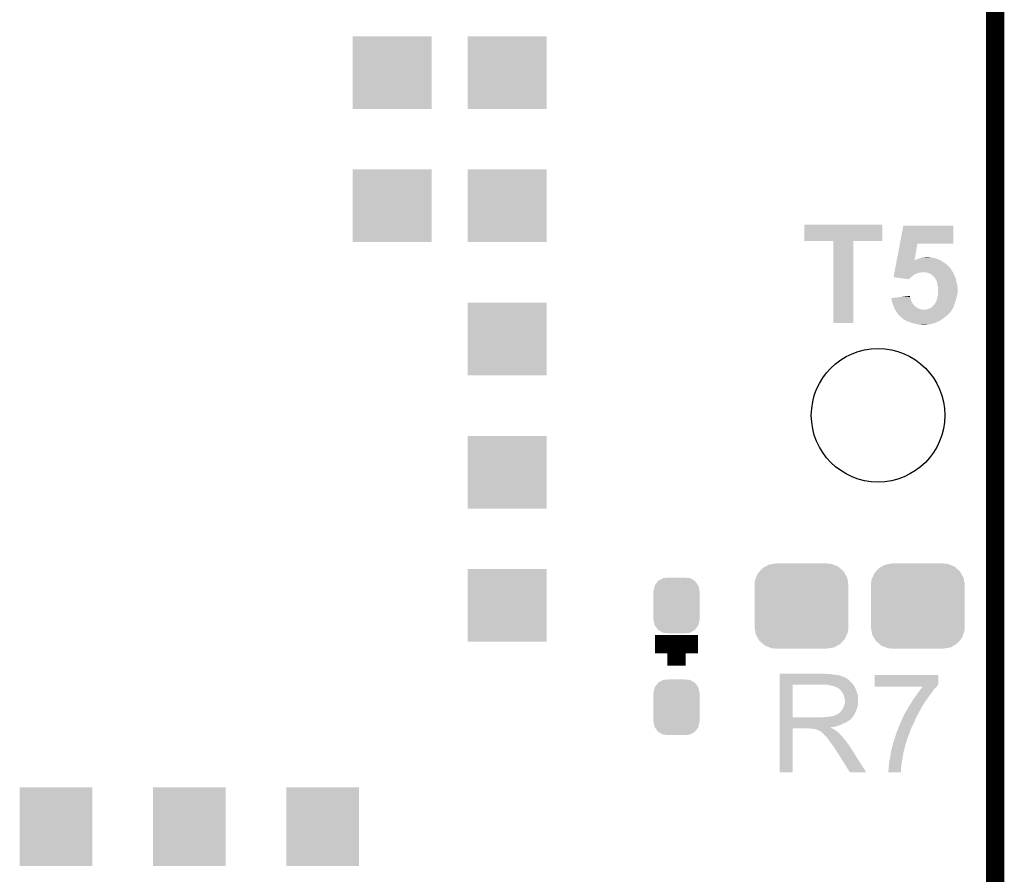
# Model space of a CAD drawing. Extents: x -1.3 to 24.2, y -3.9 to 53.4.
# Tile 34 of 42: x 16.1 to 24.2, y 25.5 to 32.5. Entities that reach past the tile are written whole.
import ezdxf

# ---------------------------------------------------------------- set-up
doc = ezdxf.new("R2010")
doc.units = 0
doc.layers.get('0').update_dxf_attribs({"linetype": 'CONTINUOUS'})
for name, color, linetype in [('LTE_CAT_1_5_CLICK_V101_GKO', 9, 'CONTINUOUS'), ('LTE_CAT_1_5_CLICK_V101_GTO', 11, 'CONTINUOUS'), ('LTE_CAT_1_5_CLICK_V101_GTS', 8, 'CONTINUOUS')]:
    doc.layers.add(name, color=color, linetype=linetype)

# ---------------------------------------------------------------- blocks, each defined once
blk = doc.blocks.new('CUSTOM_49')
for points in [[(-0.320744, 0.31339), (-0.298526, 0.325596), (0.317222, 0.31339), (0.30335, 0.325596)], [(-0.298526, 0.325596), (-0.268438, 0.342124), (0.30335, 0.325596), (0.2622, 0.342124)], [(-0.268438, 0.342124), (-0.233628, 0.347838), (0.2622, 0.342124), (0.247972, 0.347838)], [(-0.233628, 0.347838), (-0.20955, 0.35179), (0.247972, 0.347838), (0.20955, 0.35179)], [(-0.37475, 0.234078), (-0.360486, 0.26887), (0.377262, 0.234078), (0.357822, 0.26887)], [(-0.360486, 0.26887), (-0.34504, 0.286174), (0.357822, 0.26887), (0.348152, 0.286174)], [(-0.34504, 0.286174), (-0.320744, 0.31339), (0.348152, 0.286174), (0.317222, 0.31339)], [(-0.38735, 0.17526), (-0.383124, 0.213652), (0.38735, 0.17526), (0.380766, 0.213652)], [(-0.38608, 0.154124), (-0.38735, 0.17526), (0.38608, 0.154124), (0.38735, 0.17526)], [(-0.383124, 0.213652), (-0.37475, 0.234078), (0.380766, 0.213652), (0.377262, 0.234078)], [(-0.38608, -0.154124), (-0.38608, 0.154124), (0.38608, -0.154124), (0.38608, 0.154124)], [(-0.38735, -0.17526), (-0.38608, -0.154124), (0.38735, -0.17526), (0.38608, -0.154124)], [(-0.380764, -0.213652), (-0.38735, -0.17526), (0.383124, -0.213652), (0.38735, -0.17526)], [(-0.377262, -0.234078), (-0.380764, -0.213652), (0.374748, -0.234078), (0.383124, -0.213652)], [(-0.35782, -0.26887), (-0.377262, -0.234078), (0.360486, -0.26887), (0.374748, -0.234078)], [(-0.348152, -0.286174), (-0.35782, -0.26887), (0.345038, -0.286174), (0.360486, -0.26887)], [(-0.31722, -0.31339), (-0.348152, -0.286174), (0.320744, -0.31339), (0.345038, -0.286174)], [(-0.30335, -0.325596), (-0.31722, -0.31339), (0.298524, -0.325596), (0.320744, -0.31339)], [(-0.262198, -0.342124), (-0.30335, -0.325596), (0.268438, -0.342124), (0.298524, -0.325596)], [(-0.247972, -0.347838), (-0.262198, -0.342124), (0.233626, -0.347838), (0.268438, -0.342124)], [(-0.20955, -0.35179), (-0.247972, -0.347838), (0.20955, -0.35179), (0.233626, -0.347838)]]:
    blk.add_solid(points)
blk = doc.blocks.new('ROUND_51')
blk.add_circle((0, 0), 0.5512)
blk = doc.blocks.new('RECTANGLE_167')
blk.add_solid([(0.29972, 0.32512), (0.29972, -0.32512), (-0.29972, 0.32512), (-0.29972, -0.32512)])
blk = doc.blocks.new('RECTANGLE_168')
blk.add_solid([(0.32512, 0.29972), (0.32512, -0.29972), (-0.32512, 0.29972), (-0.32512, -0.29972)])
blk = doc.blocks.new('CUSTOM_173')
for points in [[(-0.1905, 0.11684), (-0.179708, 0.163698), (0.1905, 0.11684), (0.180448, 0.163698)], [(-0.179708, 0.163698), (-0.178984, 0.166838), (0.180448, 0.163698), (0.178142, 0.166838)], [(-0.178984, 0.166838), (-0.15122, 0.20232), (0.178142, 0.166838), (0.15207, 0.20232)], [(-0.15122, 0.20232), (-0.14945, 0.204582), (0.15207, 0.20232), (0.148072, 0.204582)], [(-0.14945, 0.204582), (-0.108918, 0.225912), (0.148072, 0.204582), (0.110354, 0.225912)], [(-0.108918, 0.225912), (-0.10704, 0.2269), (0.110354, 0.225912), (0.097592, 0.2269)], [(-0.10704, 0.2269), (-0.059208, 0.22987), (0.097592, 0.2269), (0.059224, 0.22987)], [(-0.1905, 0.11557), (-0.1905, 0.11684), (0.1905, 0.11557), (0.1905, 0.11684)], [(-0.1905, -0.11557), (-0.1905, 0.11557), (0.1905, -0.11557), (0.1905, 0.11557)], [(-0.1905, -0.11684), (-0.1905, -0.11557), (0.1905, -0.11684), (0.1905, -0.11557)], [(-0.180452, -0.163698), (-0.1905, -0.11684), (0.179708, -0.163698), (0.1905, -0.11684)], [(-0.17816, -0.166816), (-0.180452, -0.163698), (0.178992, -0.166816), (0.179708, -0.163698)], [(-0.152076, -0.20232), (-0.17816, -0.166816), (0.151218, -0.20232), (0.178992, -0.166816)], [(-0.148108, -0.204564), (-0.152076, -0.20232), (0.149464, -0.204564), (0.151218, -0.20232)], [(-0.110362, -0.225914), (-0.148108, -0.204564), (0.108912, -0.225914), (0.149464, -0.204564)], [(-0.097714, -0.226892), (-0.110362, -0.225914), (0.107056, -0.226892), (0.108912, -0.225914)], [(-0.059208, -0.22987), (-0.097714, -0.226892), (0.059224, -0.22987), (0.107056, -0.226892)]]:
    blk.add_solid(points)

msp = doc.modelspace()

# ---------------------------------------------------------------- linework, layer by layer
at = {"layer": 'LTE_CAT_1_5_CLICK_V101_GKO', "const_width": 0.1524}
msp.add_lwpolyline([(24.13, -1.27), (24.13, 51.054)], dxfattribs=at)
at = {"layer": 'LTE_CAT_1_5_CLICK_V101_GTO', "const_width": 0.1524}
for points in [[(21.3233, 27.37104), (21.6789, 27.37104)], [(21.5011, 27.19324), (21.5011, 27.37104)]]:
    msp.add_lwpolyline(points, dxfattribs=at)
at = {"layer": 'LTE_CAT_1_5_CLICK_V101_GTO'}
for points in [[(22.5552, 30.698462), (22.55522, 30.835578), (23.200338, 30.698462), (23.20036, 30.835578)], [(22.55522, 30.835578), (22.555222, 30.8356), (23.20036, 30.835578), (22.555222, 30.8356)], [(23.344862, 30.67812), (23.373092, 30.825418), (23.784538, 30.67812), (23.78456, 30.825418)], [(23.373092, 30.825418), (23.373098, 30.82544), (23.78456, 30.825418), (23.373098, 30.82544)], [(22.796478, 30.69844), (22.5552, 30.698462), (23.200338, 30.69844), (23.200338, 30.698462)], [(22.79648, 30.698418), (22.796478, 30.69844), (22.95906, 30.698418), (23.200338, 30.69844)], [(22.7965, 30.022822), (22.79648, 30.698418), (22.959038, 30.022822), (22.95906, 30.698418)], [(23.318574, 30.540964), (23.344858, 30.678102), (23.464546, 30.540964), (23.489916, 30.678102)], [(23.344858, 30.678102), (23.344862, 30.67812), (23.489916, 30.678102), (23.784538, 30.67812)], [(23.484842, 30.548582), (23.497538, 30.55366), (23.660096, 30.548582), (23.646128, 30.55366)], [(23.497538, 30.55366), (23.512772, 30.558738), (23.646128, 30.55366), (23.63216, 30.558738)], [(23.512772, 30.558738), (23.51278, 30.55874), (23.63216, 30.558738), (23.632152, 30.55874)], [(23.51278, 30.55874), (23.530562, 30.56382), (23.632152, 30.55874), (23.606762, 30.56382)], [(23.530562, 30.56382), (23.550866, 30.566358), (23.596604, 30.56382), (23.588982, 30.566358)], [(23.550866, 30.566358), (23.550882, 30.56636), (23.588982, 30.566358), (23.550882, 30.56636)], [(23.304942, 30.46984), (23.306404, 30.47746), (23.76424, 30.46984), (23.75916, 30.47746)], [(23.306404, 30.47746), (23.307376, 30.48254), (23.75916, 30.47746), (23.754082, 30.48254)], [(23.307376, 30.48254), (23.30835, 30.487616), (23.754082, 30.48254), (23.751542, 30.487616)], [(23.30835, 30.487616), (23.308836, 30.490154), (23.751542, 30.487616), (23.749006, 30.490154)], [(23.308836, 30.490154), (23.308838, 30.49016), (23.749006, 30.490154), (23.746466, 30.49016)], [(23.308838, 30.49016), (23.311272, 30.502862), (23.746466, 30.49016), (23.733758, 30.502862)], [(23.311272, 30.502862), (23.313706, 30.51556), (23.733758, 30.502862), (23.71852, 30.51556)], [(23.313706, 30.51556), (23.3176, 30.535882), (23.71852, 30.51556), (23.68804, 30.535882)], [(23.3176, 30.535882), (23.318574, 30.54096), (23.68804, 30.535882), (23.679576, 30.54096)], [(23.318574, 30.54096), (23.318574, 30.540964), (23.464546, 30.54096), (23.467066, 30.540964)], [(23.464546, 30.54096), (23.464546, 30.540964), (23.679576, 30.54096), (23.67957, 30.540964)], [(23.467066, 30.540964), (23.470868, 30.5435), (23.67957, 30.540964), (23.675342, 30.5435)], [(23.470868, 30.5435), (23.474682, 30.546042), (23.675342, 30.5435), (23.667716, 30.546042)], [(23.474682, 30.546042), (23.484834, 30.54858), (23.667716, 30.546042), (23.6601, 30.54858)], [(23.484834, 30.54858), (23.484842, 30.548582), (23.6601, 30.54858), (23.660096, 30.548582)], [(23.291804, 30.401282), (23.292286, 30.403798), (23.436602, 30.401282), (23.43912, 30.403798)], [(23.418792, 30.383482), (23.291804, 30.401282), (23.418792, 30.383482), (23.436602, 30.401282)], [(23.292286, 30.403798), (23.295206, 30.419038), (23.43912, 30.403798), (23.45944, 30.419038)], [(23.295206, 30.419038), (23.297154, 30.4292), (23.45944, 30.419038), (23.47976, 30.4292)], [(23.297154, 30.4292), (23.298614, 30.436818), (23.47976, 30.4292), (23.497538, 30.436818)], [(23.298614, 30.436818), (23.299102, 30.43936), (23.497538, 30.436818), (23.51532, 30.43936)], [(23.299102, 30.43936), (23.299588, 30.4419), (23.51532, 30.43936), (23.528018, 30.4419)], [(23.299588, 30.4419), (23.301048, 30.44952), (23.782656, 30.4419), (23.776942, 30.44952)], [(23.301048, 30.44952), (23.302996, 30.459678), (23.776942, 30.44952), (23.77186, 30.459678)], [(23.302996, 30.459678), (23.304942, 30.46984), (23.77186, 30.459678), (23.76424, 30.46984)], [(23.566124, 30.439358), (23.558496, 30.4419), (23.78456, 30.439358), (23.782656, 30.4419)], [(23.588978, 30.43174), (23.566124, 30.439358), (23.7871, 30.43174), (23.78456, 30.439358)], [(23.604216, 30.424122), (23.588978, 30.43174), (23.78964, 30.424122), (23.7871, 30.43174)], [(23.60422, 30.42412), (23.604216, 30.424122), (23.78964, 30.42412), (23.78964, 30.424122)], [(23.61946, 30.408882), (23.60422, 30.42412), (23.79726, 30.408882), (23.78964, 30.42412)], [(23.624536, 30.406342), (23.61946, 30.408882), (23.79853, 30.406342), (23.79726, 30.408882)], [(23.627078, 30.403802), (23.624536, 30.406342), (23.7998, 30.403802), (23.79853, 30.406342)], [(23.633856, 30.393638), (23.627078, 30.403802), (23.80488, 30.393638), (23.7998, 30.403802)], [(23.63724, 30.38856), (23.633856, 30.393638), (23.805728, 30.38856), (23.80488, 30.393638)], [(23.643048, 30.3784), (23.63724, 30.38856), (23.80742, 30.3784), (23.805728, 30.38856)], [(23.6474, 30.370782), (23.643048, 30.3784), (23.809326, 30.370782), (23.80742, 30.3784)], [(23.65248, 30.353002), (23.6474, 30.370782), (23.81377, 30.353002), (23.809326, 30.370782)], [(23.654386, 30.337758), (23.65248, 30.353002), (23.81758, 30.337758), (23.81377, 30.353002)], [(23.65502, 30.332682), (23.654386, 30.337758), (23.818216, 30.332682), (23.81758, 30.337758)], [(23.660098, 30.317442), (23.65502, 30.332682), (23.82012, 30.317442), (23.818216, 30.332682)], [(23.6601, 30.317438), (23.660098, 30.317442), (23.82012, 30.317438), (23.82012, 30.317442)], [(23.6601, 30.269178), (23.6601, 30.317438), (23.82012, 30.269178), (23.82012, 30.317438)], [(23.27404, 30.22854), (23.362666, 30.238698), (23.430992, 30.22854), (23.42896, 30.238698)], [(23.274402, 30.226), (23.27404, 30.22854), (23.4315, 30.226), (23.430992, 30.22854)], [(23.362666, 30.238698), (23.42896, 30.246296), (23.42896, 30.238698), (23.42896, 30.246296)], [(23.649938, 30.21838), (23.654384, 30.23616), (23.80765, 30.21838), (23.8125, 30.23616)], [(23.654384, 30.23616), (23.65502, 30.2387), (23.8125, 30.23616), (23.813134, 30.2387)], [(23.65502, 30.2387), (23.656542, 30.24632), (23.813134, 30.2387), (23.81504, 30.24632)], [(23.656542, 30.24632), (23.659082, 30.25902), (23.81504, 30.24632), (23.81758, 30.25902)], [(23.659082, 30.25902), (23.6601, 30.264102), (23.81758, 30.25902), (23.81885, 30.264102)], [(23.6601, 30.264102), (23.6601, 30.269178), (23.81885, 30.264102), (23.82012, 30.269178)], [(23.275842, 30.215838), (23.274402, 30.226), (23.434042, 30.215838), (23.4315, 30.226)], [(23.27656, 30.210762), (23.275842, 30.215838), (23.436072, 30.210762), (23.434042, 30.215838)], [(23.278738, 30.20314), (23.27656, 30.210762), (23.43912, 30.20314), (23.436072, 30.210762)], [(23.28164, 30.19298), (23.278738, 30.20314), (23.4442, 30.19298), (23.43912, 30.20314)], [(23.283334, 30.1879), (23.28164, 30.19298), (23.44674, 30.1879), (23.4442, 30.19298)], [(23.2918, 30.1625), (23.283334, 30.1879), (23.46706, 30.1625), (23.44674, 30.1879)], [(23.293918, 30.15742), (23.2918, 30.1625), (23.47214, 30.15742), (23.46706, 30.1625)], [(23.296034, 30.15234), (23.293918, 30.15742), (23.479762, 30.15234), (23.47214, 30.15742)], [(23.300268, 30.14218), (23.296034, 30.15234), (23.50008, 30.14218), (23.479762, 30.15234)], [(23.59278, 30.144718), (23.59914, 30.147262), (23.782018, 30.144718), (23.78329, 30.147262)], [(23.59914, 30.147262), (23.614378, 30.159958), (23.78329, 30.147262), (23.789638, 30.159958)], [(23.614378, 30.15996), (23.62708, 30.172666), (23.78964, 30.15996), (23.79327, 30.172666)], [(23.614378, 30.159958), (23.614378, 30.15996), (23.789638, 30.159958), (23.78964, 30.15996)], [(23.62708, 30.172666), (23.627094, 30.175206), (23.79327, 30.172666), (23.793996, 30.175206)], [(23.627094, 30.175206), (23.63215, 30.17774), (23.793996, 30.175206), (23.79472, 30.17774)], [(23.63215, 30.17774), (23.632162, 30.177746), (23.79472, 30.17774), (23.794722, 30.177746)], [(23.632162, 30.177746), (23.64486, 30.203142), (23.794722, 30.177746), (23.803186, 30.203142)], [(23.64486, 30.203142), (23.646552, 30.20822), (23.803186, 30.203142), (23.80488, 30.20822)], [(23.646552, 30.20822), (23.649938, 30.21838), (23.80488, 30.20822), (23.80765, 30.21838)], [(23.302384, 30.1371), (23.300268, 30.14218), (23.512778, 30.1371), (23.50008, 30.14218)], [(23.3045, 30.13202), (23.302384, 30.1371), (23.528024, 30.13202), (23.512778, 30.1371)], [(23.31212, 30.12186), (23.3045, 30.13202), (23.766772, 30.12186), (23.773548, 30.13202)], [(23.316692, 30.11424), (23.31212, 30.12186), (23.76169, 30.11424), (23.766772, 30.12186)], [(23.316706, 30.114218), (23.316692, 30.11424), (23.75916, 30.114218), (23.76169, 30.11424)], [(23.319738, 30.109162), (23.316706, 30.114218), (23.759154, 30.109162), (23.75916, 30.114218)], [(23.319746, 30.109154), (23.319738, 30.109162), (23.759154, 30.109154), (23.759154, 30.109162)], [(23.32355, 30.10408), (23.319746, 30.109154), (23.75408, 30.10408), (23.759154, 30.109154)], [(23.32736, 30.099), (23.32355, 30.10408), (23.74646, 30.099), (23.75408, 30.10408)], [(23.327362, 30.098998), (23.32736, 30.099), (23.746458, 30.098998), (23.74646, 30.099)], [(23.33244, 30.09138), (23.327362, 30.098998), (23.740744, 30.09138), (23.746458, 30.098998)], [(23.334982, 30.088838), (23.33244, 30.09138), (23.738838, 30.088838), (23.740744, 30.09138)], [(23.3426, 30.08122), (23.334982, 30.088838), (23.72868, 30.08122), (23.738838, 30.088838)], [(23.350218, 30.0736), (23.3426, 30.08122), (23.719154, 30.0736), (23.72868, 30.08122)], [(23.352754, 30.068534), (23.350218, 30.0736), (23.712822, 30.068534), (23.719154, 30.0736)], [(23.357834, 30.06852), (23.352754, 30.068534), (23.712804, 30.06852), (23.712822, 30.068534)], [(23.36546, 30.0609), (23.357834, 30.06852), (23.70328, 30.0609), (23.712804, 30.06852)], [(23.550882, 30.13202), (23.56104, 30.13456), (23.773548, 30.13202), (23.775242, 30.13456)], [(23.56104, 30.13456), (23.573742, 30.137102), (23.775242, 30.13456), (23.776938, 30.137102)], [(23.573742, 30.137102), (23.59278, 30.144718), (23.776938, 30.137102), (23.782018, 30.144718)], [(22.959038, 30.0228), (22.7965, 30.022822), (22.959038, 30.0228), (22.959038, 30.022822)], [(23.37054, 30.055822), (23.36546, 30.0609), (23.695662, 30.055822), (23.70328, 30.0609)], [(23.385778, 30.0482), (23.37054, 30.055822), (23.68423, 30.0482), (23.695662, 30.055822)], [(23.39721, 30.04058), (23.385778, 30.0482), (23.6728, 30.04058), (23.68423, 30.0482)], [(23.401016, 30.038042), (23.39721, 30.04058), (23.666878, 30.038042), (23.6728, 30.04058)], [(23.416262, 30.03296), (23.401016, 30.038042), (23.65502, 30.03296), (23.666878, 30.038042)], [(23.44674, 30.0228), (23.416262, 30.03296), (23.6347, 30.0228), (23.65502, 30.03296)], [(23.446748, 30.022798), (23.44674, 30.0228), (23.634698, 30.022798), (23.6347, 30.0228)], [(23.465366, 30.01772), (23.446748, 30.022798), (23.61438, 30.01772), (23.634698, 30.022798)], [(23.474678, 30.01518), (23.465366, 30.01772), (23.60295, 30.01518), (23.61438, 30.01772)], [(23.48992, 30.01264), (23.474678, 30.01518), (23.59152, 30.01264), (23.60295, 30.01518)], [(23.500078, 30.0101), (23.48992, 30.01264), (23.578818, 30.0101), (23.59152, 30.01264)], [(23.522938, 30.00756), (23.512778, 30.0101), (23.566118, 30.00756), (23.578818, 30.0101)], [(22.352018, 27.045918), (22.35202, 27.076398), (22.95398, 27.045918), (22.923502, 27.076398)], [(22.35202, 27.12466), (22.352022, 27.1272), (22.738082, 27.12466), (22.727922, 27.1272)], [(22.35202, 27.11958), (22.35202, 27.12466), (22.79904, 27.11958), (22.773642, 27.12466)], [(22.35202, 27.11704), (22.35202, 27.11958), (22.826982, 27.11704), (22.79904, 27.11958)], [(22.35202, 27.111958), (22.35202, 27.11704), (22.852382, 27.111958), (22.826982, 27.11704)], [(22.35202, 27.10688), (22.35202, 27.111958), (22.865082, 27.10688), (22.852382, 27.111958)], [(22.35202, 27.104322), (22.35202, 27.10688), (22.87778, 27.104322), (22.865082, 27.10688)], [(22.35202, 27.101796), (22.35202, 27.104322), (22.877796, 27.101796), (22.87778, 27.104322)], [(22.35202, 27.09926), (22.35202, 27.101796), (22.8854, 27.09926), (22.877796, 27.101796)], [(22.35202, 27.09418), (22.35202, 27.09926), (22.895558, 27.09418), (22.8854, 27.09926)], [(22.35202, 27.086562), (22.35202, 27.09418), (22.90826, 27.086562), (22.895558, 27.09418)], [(22.35202, 27.076398), (22.35202, 27.086562), (22.923502, 27.076398), (22.90826, 27.086562)], [(23.136864, 27.038294), (23.13688, 27.117018), (23.662634, 27.038294), (23.66264, 27.117018)], [(23.13688, 27.117018), (23.136882, 27.11704), (23.66264, 27.117018), (23.136882, 27.11704)], [(22.352012, 26.766542), (22.352018, 27.03574), (22.45868, 26.766542), (22.458682, 27.03574)], [(22.352018, 27.03576), (22.352018, 27.045918), (22.960336, 27.03576), (22.95398, 27.045918)], [(22.352018, 27.03574), (22.352018, 27.03576), (22.458682, 27.03574), (22.71522, 27.03576)], [(22.799034, 27.0256), (22.748242, 27.03576), (22.966692, 27.0256), (22.960336, 27.03576)], [(22.799042, 27.025598), (22.799034, 27.0256), (22.96701, 27.025598), (22.966692, 27.0256)], [(22.799072, 27.025584), (22.799042, 27.025598), (22.969224, 27.025584), (22.96701, 27.025598)], [(22.81428, 27.01798), (22.799072, 27.025584), (22.97176, 27.01798), (22.969224, 27.025584)], [(22.832062, 27.010358), (22.81428, 27.01798), (22.97481, 27.010358), (22.97176, 27.01798)], [(22.839674, 27.00528), (22.832062, 27.010358), (22.97684, 27.00528), (22.97481, 27.010358)], [(22.8473, 27.00019), (22.839674, 27.00528), (22.979386, 27.00019), (22.97684, 27.00528)], [(22.847306, 26.997654), (22.8473, 27.00019), (22.980654, 26.997654), (22.979386, 27.00019)], [(22.854922, 26.990038), (22.847306, 26.997654), (22.984462, 26.990038), (22.980654, 26.997654)], [(22.86254, 26.98242), (22.854922, 26.990038), (22.986638, 26.98242), (22.984462, 26.990038)], [(22.869314, 26.97226), (22.86254, 26.98242), (22.98954, 26.97226), (22.986638, 26.98242)], [(23.13686, 27.028136), (23.136864, 27.038294), (23.652478, 27.028136), (23.662634, 27.038294)], [(23.13686, 27.02306), (23.13686, 27.028136), (23.649938, 27.02306), (23.652478, 27.028136)], [(23.13686, 27.020542), (23.13686, 27.02306), (23.648048, 27.020542), (23.649938, 27.02306)], [(23.533054, 27.02052), (23.13686, 27.020542), (23.648032, 27.02052), (23.648048, 27.020542)], [(23.490644, 26.96464), (23.499716, 26.97734), (23.60168, 26.96464), (23.61184, 26.97734)], [(23.499716, 26.97734), (23.50516, 26.98496), (23.61184, 26.97734), (23.61692, 26.98496)], [(23.50516, 26.98496), (23.511136, 26.99258), (23.61692, 26.98496), (23.622, 26.99258)], [(23.511136, 26.99258), (23.521096, 27.005278), (23.622, 26.99258), (23.632158, 27.005278)], [(23.521096, 27.005278), (23.527074, 27.012898), (23.632158, 27.005278), (23.642318, 27.012898)], [(23.527074, 27.012898), (23.533054, 27.02052), (23.642318, 27.012898), (23.648032, 27.02052)], [(22.8727, 26.967178), (22.869314, 26.97226), (22.991446, 26.967178), (22.98954, 26.97226)], [(22.88032, 26.951938), (22.8727, 26.967178), (22.99716, 26.951938), (22.991446, 26.967178)], [(22.8854, 26.936698), (22.88032, 26.951938), (22.998854, 26.936698), (22.99716, 26.951938)], [(22.886926, 26.929078), (22.8854, 26.936698), (22.9997, 26.929078), (22.998854, 26.936698)], [(22.88794, 26.924), (22.886926, 26.929078), (22.9997, 26.924), (22.9997, 26.929078)], [(22.89048, 26.913838), (22.88794, 26.924), (22.9997, 26.913838), (22.9997, 26.924)], [(22.89048, 26.888438), (22.89048, 26.913838), (22.9997, 26.888438), (22.9997, 26.913838)], [(23.438728, 26.88844), (23.452796, 26.9113), (23.54834, 26.88844), (23.56358, 26.9113)], [(23.452796, 26.9113), (23.454358, 26.913838), (23.56358, 26.9113), (23.565392, 26.913838)], [(23.454358, 26.913838), (23.490644, 26.96464), (23.565392, 26.913838), (23.60168, 26.96464)], [(22.849838, 26.80716), (22.86, 26.81986), (22.97684, 26.80716), (22.982484, 26.81986)], [(22.86, 26.81986), (22.86762, 26.830018), (22.982484, 26.81986), (22.987, 26.830018)], [(22.86762, 26.830018), (22.870158, 26.83256), (22.987, 26.830018), (22.987762, 26.83256)], [(22.870158, 26.83256), (22.88032, 26.852878), (22.987762, 26.83256), (22.993856, 26.852878)], [(22.88032, 26.852878), (22.880954, 26.85542), (22.993856, 26.852878), (22.99462, 26.85542)], [(22.880954, 26.85542), (22.88286, 26.863038), (22.99462, 26.85542), (22.996796, 26.863038)], [(22.88286, 26.863038), (22.88692, 26.873196), (22.996796, 26.863038), (22.9997, 26.873196)], [(22.88692, 26.873196), (22.887938, 26.875738), (22.9997, 26.873196), (22.9997, 26.875738)], [(22.887938, 26.875738), (22.89048, 26.888438), (22.9997, 26.875738), (22.9997, 26.888438)], [(23.393398, 26.812238), (23.395932, 26.817306), (23.50262, 26.812238), (23.505154, 26.817306)], [(23.395932, 26.817306), (23.395938, 26.81732), (23.505154, 26.817306), (23.507686, 26.81732)], [(23.395938, 26.81732), (23.4061, 26.83764), (23.507686, 26.81732), (23.517856, 26.83764)], [(23.4061, 26.83764), (23.410164, 26.84272), (23.517856, 26.83764), (23.5204, 26.84272)], [(23.410164, 26.84272), (23.416262, 26.850342), (23.5204, 26.84272), (23.524972, 26.850342)], [(23.416262, 26.850342), (23.423882, 26.865582), (23.524972, 26.850342), (23.534116, 26.865582)], [(23.423882, 26.865582), (23.425572, 26.86812), (23.534116, 26.865582), (23.53564, 26.86812)], [(23.425572, 26.86812), (23.43404, 26.88082), (23.53564, 26.86812), (23.543576, 26.88082)], [(23.43404, 26.88082), (23.438728, 26.88844), (23.543576, 26.88082), (23.54834, 26.88844)], [(22.35201, 26.75636), (22.352012, 26.758894), (22.943798, 26.75636), (22.94382, 26.758894)], [(22.35201, 26.756346), (22.35201, 26.75636), (22.941274, 26.756346), (22.943798, 26.75636)], [(22.35201, 26.751278), (22.35201, 26.756346), (22.938734, 26.751278), (22.941274, 26.756346)], [(22.35201, 26.748738), (22.35201, 26.751278), (22.93366, 26.748738), (22.938734, 26.751278)], [(22.35201, 26.74366), (22.35201, 26.748738), (22.92858, 26.74366), (22.93366, 26.748738)], [(22.35201, 26.73858), (22.35201, 26.74366), (22.920958, 26.73858), (22.92858, 26.74366)], [(22.35201, 26.733498), (22.35201, 26.73858), (22.9108, 26.733498), (22.920958, 26.73858)], [(22.35201, 26.72588), (22.35201, 26.733498), (22.903176, 26.72588), (22.9108, 26.733498)], [(22.352012, 26.76652), (22.352012, 26.766542), (22.702518, 26.76652), (22.45868, 26.766542)], [(22.352012, 26.758894), (22.352012, 26.76652), (22.94382, 26.758894), (22.95144, 26.76652)], [(22.702518, 26.76652), (22.715218, 26.76906), (22.95144, 26.76652), (22.95398, 26.76906)], [(22.732998, 26.76906), (22.76856, 26.77414), (22.95398, 26.76906), (22.958044, 26.77414)], [(22.76856, 26.77414), (22.788878, 26.77668), (22.958044, 26.77414), (22.960076, 26.77668)], [(22.788878, 26.77668), (22.804118, 26.781758), (22.960076, 26.77668), (22.964138, 26.781758)], [(22.804118, 26.781758), (22.806656, 26.78176), (22.964138, 26.781758), (22.96414, 26.78176)], [(22.806656, 26.78176), (22.811738, 26.7843), (22.96414, 26.78176), (22.96541, 26.7843)], [(22.811738, 26.7843), (22.819356, 26.789378), (22.96541, 26.7843), (22.967948, 26.789378)], [(22.819356, 26.789378), (22.829518, 26.791918), (22.967948, 26.789378), (22.969218, 26.791918)], [(22.829518, 26.791918), (22.849838, 26.807158), (22.969218, 26.791918), (22.976838, 26.807158)], [(22.849838, 26.807158), (22.849838, 26.80716), (22.976838, 26.807158), (22.97684, 26.80716)], [(23.353042, 26.73096), (23.362072, 26.75128), (23.46452, 26.73096), (23.47214, 26.75128)], [(23.362072, 26.75128), (23.36546, 26.7589), (23.47214, 26.75128), (23.47595, 26.7589)], [(23.36546, 26.7589), (23.376294, 26.78176), (23.47595, 26.7589), (23.48738, 26.78176)], [(23.376294, 26.78176), (23.382314, 26.794462), (23.48738, 26.78176), (23.495, 26.794462)], [(23.382314, 26.794462), (23.38713, 26.80462), (23.495, 26.794462), (23.50008, 26.80462)], [(23.38713, 26.80462), (23.388334, 26.80716), (23.50008, 26.80462), (23.500926, 26.80716)], [(23.388334, 26.80716), (23.390866, 26.807174), (23.500926, 26.80716), (23.50093, 26.807174)], [(23.390866, 26.807174), (23.393398, 26.812238), (23.50093, 26.807174), (23.50262, 26.812238)], [(22.352, 26.314422), (22.352008, 26.675058), (22.458658, 26.314422), (22.45868, 26.675058)], [(22.352008, 26.682698), (22.35201, 26.685206), (22.773644, 26.682698), (22.771132, 26.685206)], [(22.352008, 26.680158), (22.352008, 26.682698), (22.778722, 26.680158), (22.773644, 26.682698)], [(22.352008, 26.67508), (22.352008, 26.680158), (22.786342, 26.67508), (22.778722, 26.680158)], [(22.352008, 26.675058), (22.352008, 26.67508), (22.45868, 26.675058), (22.598378, 26.67508)], [(22.35201, 26.71572), (22.35201, 26.72588), (22.87778, 26.71572), (22.903176, 26.72588)], [(22.35201, 26.70048), (22.35201, 26.71572), (22.847298, 26.70048), (22.87778, 26.71572)], [(22.35201, 26.697938), (22.35201, 26.70048), (22.832058, 26.697938), (22.847298, 26.70048)], [(22.35201, 26.69032), (22.35201, 26.697938), (22.814276, 26.69032), (22.832058, 26.697938)], [(22.35201, 26.68778), (22.35201, 26.69032), (22.79396, 26.68778), (22.814276, 26.69032)], [(22.35201, 26.685206), (22.35201, 26.68778), (22.771132, 26.685206), (22.79396, 26.68778)], [(22.611078, 26.67254), (22.598378, 26.67508), (22.79142, 26.67254), (22.786342, 26.67508)], [(22.633936, 26.670002), (22.628856, 26.67254), (22.796496, 26.670002), (22.79142, 26.67254)], [(22.644098, 26.67), (22.633936, 26.670002), (22.796498, 26.67), (22.796496, 26.670002)], [(22.66188, 26.664922), (22.644098, 26.67), (22.804624, 26.664922), (22.796498, 26.67)], [(22.669496, 26.659842), (22.66188, 26.664922), (22.812752, 26.659842), (22.804624, 26.664922)], [(22.67712, 26.6573), (22.669496, 26.659842), (22.816818, 26.6573), (22.812752, 26.659842)], [(22.684738, 26.65476), (22.67712, 26.6573), (22.820206, 26.65476), (22.816818, 26.6573)], [(22.689816, 26.652222), (22.684738, 26.65476), (22.82359, 26.652222), (22.820206, 26.65476)], [(22.69236, 26.649682), (22.689816, 26.652222), (22.826976, 26.649682), (22.82359, 26.652222)], [(23.317834, 26.64206), (23.32736, 26.66746), (23.426422, 26.64206), (23.434038, 26.66746)], [(23.32736, 26.66746), (23.33625, 26.69032), (23.434038, 26.66746), (23.4442, 26.69032)], [(23.33625, 26.69032), (23.34514, 26.71318), (23.4442, 26.69032), (23.45563, 26.71318)], [(23.34514, 26.71318), (23.353042, 26.73096), (23.45563, 26.71318), (23.46452, 26.73096)], [(22.702518, 26.64206), (22.69236, 26.649682), (22.837138, 26.64206), (22.826976, 26.649682)], [(22.70252, 26.642058), (22.702518, 26.64206), (22.83714, 26.642058), (22.837138, 26.64206)], [(22.730458, 26.61412), (22.70252, 26.642058), (22.86508, 26.61412), (22.83714, 26.642058)], [(22.743158, 26.60142), (22.730458, 26.61412), (22.874152, 26.60142), (22.86508, 26.61412)], [(22.745698, 26.596344), (22.743158, 26.60142), (22.877778, 26.596344), (22.874152, 26.60142)], [(22.745702, 26.59634), (22.745698, 26.596344), (22.87778, 26.59634), (22.877778, 26.596344)], [(22.748238, 26.593802), (22.745702, 26.59634), (22.879956, 26.593802), (22.87778, 26.59634)], [(22.7584, 26.578562), (22.748238, 26.593802), (22.89302, 26.578562), (22.879956, 26.593802)], [(22.7584, 26.57856), (22.7584, 26.578562), (22.893022, 26.57856), (22.89302, 26.578562)], [(22.772914, 26.55824), (22.7584, 26.57856), (22.90826, 26.55824), (22.893022, 26.57856)], [(23.294342, 26.568402), (23.29688, 26.578558), (23.39848, 26.568402), (23.401864, 26.578558)], [(23.29688, 26.578558), (23.301114, 26.591262), (23.401864, 26.578558), (23.4061, 26.591262)], [(23.301114, 26.591262), (23.30704, 26.60904), (23.4061, 26.591262), (23.413212, 26.60904)], [(23.30704, 26.60904), (23.31212, 26.62682), (23.413212, 26.60904), (23.420324, 26.62682)], [(23.31212, 26.62682), (23.317834, 26.64206), (23.420324, 26.62682), (23.426422, 26.64206)], [(22.7838, 26.542998), (22.772914, 26.55824), (22.920116, 26.542998), (22.90826, 26.55824)], [(22.790332, 26.53538), (22.7838, 26.542998), (22.92604, 26.53538), (22.920116, 26.542998)], [(22.79904, 26.52522), (22.790332, 26.53538), (22.932462, 26.52522), (22.92604, 26.53538)], [(22.8092, 26.50744), (22.79904, 26.52522), (22.9437, 26.50744), (22.932462, 26.52522)], [(22.81682, 26.494738), (22.8092, 26.50744), (22.951726, 26.494738), (22.9437, 26.50744)], [(22.819358, 26.489664), (22.81682, 26.494738), (22.954934, 26.489664), (22.951726, 26.494738)], [(22.824438, 26.484582), (22.819358, 26.489664), (22.958146, 26.484582), (22.954934, 26.489664)], [(23.271478, 26.484578), (23.27402, 26.49728), (23.37562, 26.484578), (23.379852, 26.49728)], [(23.27402, 26.49728), (23.274688, 26.499822), (23.379852, 26.49728), (23.3807, 26.499822)], [(23.274688, 26.499822), (23.280034, 26.520138), (23.3807, 26.499822), (23.38578, 26.520138)], [(23.280034, 26.520138), (23.282038, 26.527756), (23.38578, 26.520138), (23.38578, 26.527756)], [(23.282038, 26.527756), (23.283376, 26.532836), (23.38578, 26.527756), (23.388318, 26.532836)], [(23.283376, 26.532836), (23.284712, 26.537916), (23.388318, 26.532836), (23.38832, 26.537916)], [(23.284712, 26.537916), (23.28672, 26.545542), (23.38832, 26.537916), (23.39086, 26.545542)], [(23.28672, 26.545542), (23.286722, 26.550622), (23.39086, 26.545542), (23.392554, 26.550622)], [(23.286722, 26.550622), (23.28926, 26.55824), (23.392554, 26.550622), (23.395092, 26.55824)], [(23.28926, 26.55824), (23.294342, 26.568402), (23.395092, 26.55824), (23.39848, 26.568402)], [(22.931118, 26.31441), (22.824438, 26.484582), (23.065694, 26.31441), (22.958146, 26.484582)], [(23.257086, 26.40076), (23.25878, 26.41092), (23.36038, 26.40076), (23.362412, 26.41092)], [(23.25878, 26.41092), (23.26386, 26.431242), (23.362412, 26.41092), (23.366476, 26.431242)], [(23.26386, 26.431242), (23.264812, 26.43886), (23.366476, 26.431242), (23.368, 26.43886)], [(23.264812, 26.43886), (23.266716, 26.4541), (23.368, 26.43886), (23.37054, 26.4541)], [(23.266716, 26.4541), (23.26894, 26.471878), (23.37054, 26.4541), (23.373078, 26.471878)], [(23.26894, 26.47188), (23.271478, 26.484578), (23.37308, 26.47188), (23.37562, 26.484578)], [(23.26894, 26.471878), (23.26894, 26.47188), (23.373078, 26.471878), (23.37308, 26.47188)], [(23.248622, 26.324564), (23.25116, 26.329644), (23.353308, 26.324564), (23.353592, 26.329644)], [(23.25116, 26.352502), (23.252682, 26.36012), (23.354872, 26.352502), (23.3553, 26.36012)], [(23.25116, 26.329644), (23.25116, 26.352502), (23.353592, 26.329644), (23.354872, 26.352502)], [(23.252682, 26.36012), (23.2537, 26.365202), (23.3553, 26.36012), (23.355934, 26.365202)], [(23.2537, 26.3779), (23.25624, 26.39568), (23.357522, 26.3779), (23.359744, 26.39568)], [(23.2537, 26.365202), (23.2537, 26.3779), (23.355934, 26.365202), (23.357522, 26.3779)], [(23.25624, 26.39568), (23.257086, 26.40076), (23.359744, 26.39568), (23.36038, 26.40076)], [(22.458658, 26.3144), (22.352, 26.314422), (22.458658, 26.3144), (22.458658, 26.314422)], [(23.0657, 26.3144), (23.065694, 26.31441), (23.0657, 26.3144), (22.931118, 26.31441)], [(23.24862, 26.314422), (23.248622, 26.324564), (23.35274, 26.314422), (23.353308, 26.324564)], [(23.35274, 26.3144), (23.24862, 26.314422), (23.35274, 26.3144), (23.35274, 26.314422)]]:
    msp.add_solid(points, dxfattribs=at)

# ---------------------------------------------------------------- block references
at = {"layer": 'LTE_CAT_1_5_CLICK_V101_GTS'}
for name, p in [('RECTANGLE_168', (19.15414, 32.09036)), ('RECTANGLE_168', (20.1041, 32.09036)), ('RECTANGLE_168', (19.15414, 30.99054)), ('RECTANGLE_168', (20.1041, 30.99054)), ('RECTANGLE_168', (20.1041, 29.89072)), ('ROUND_51', (23.1648, 29.2608)), ('RECTANGLE_168', (20.1041, 28.7909)), ('CUSTOM_49', (22.53234, 27.686)), ('CUSTOM_49', (23.49246, 27.686)), ('RECTANGLE_168', (20.1041, 27.69108)), ('CUSTOM_173', (21.5011, 27.69108)), ('CUSTOM_173', (21.5011, 26.85034)), ('RECTANGLE_167', (16.38046, 25.86482)), ('RECTANGLE_167', (17.48028, 25.86482)), ('RECTANGLE_167', (18.5801, 25.86482))]:
    msp.add_blockref(name, p, dxfattribs=at)

doc.saveas('drawing.dxf')
